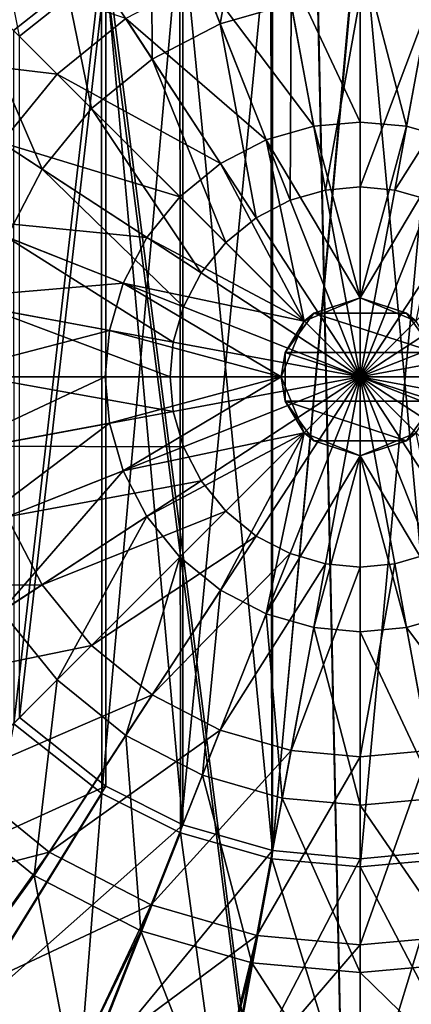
# Model space of a CAD drawing. Header units: metres. Extents: x -904 to 0, y -908 to 0.
# Tile 23 of 154: x -497 to -445, y -577 to -447. Entities that reach past the tile are written whole.
import ezdxf

# ---------------------------------------------------------------- set-up
doc = ezdxf.new("R2010")
doc.units = ezdxf.units.M

msp = doc.modelspace()

# ---------------------------------------------------------------- linework, layer by layer
at = {"layer": 'None012314'}
for points in [[(-470.560333, -447.127411, 2125.1875), (-479.752838, -423.907593, 2129.237793), (-465.720459, -419.872955, 2129.237793)], [(-461.176239, -444.429291, 2125.1875), (-470.560333, -447.127411, 2125.1875), (-465.720459, -419.872955, 2129.237793)], [(-479.590637, -451.805695, 2125.1875), (-493.256256, -430.903198, 2129.237793), (-479.752838, -423.907593, 2129.237793)], [(-479.590637, -451.805695, 2125.1875), (-479.752838, -423.907593, 2129.237793), (-470.560333, -447.127411, 2125.1875)], [(-493.256256, -430.903198, 2129.237793), (-487.652069, -458.354218, 2125.1875), (-505.310822, -440.695465, 2129.237793)], [(-487.652069, -458.354218, 2125.1875), (-493.256256, -430.903198, 2129.237793), (-479.590637, -451.805695, 2125.1875)], [(-452.00235, -437.136505, 2155.62085), (-462.350098, -438.085907, 2155.62085), (-452.00235, -460.170593, 2161.084717)], [(-441.654572, -438.085907, 2155.62085), (-452.00235, -437.136505, 2155.62085), (-445.845917, -460.735443, 2161.084717)], [(-452.00235, -437.136505, 2155.62085), (-452.00235, -460.170593, 2161.084717), (-445.845917, -460.735443, 2161.084717)], [(-507.919617, -438.08667, 2147.430908), (-518.19104, -450.731171, 2147.430908), (-492.213684, -453.792603, 2155.62085)], [(-507.919617, -438.08667, 2147.430908), (-492.213684, -453.792603, 2155.62085), (-483.120758, -446.406158, 2155.62085)], [(-462.350098, -438.085907, 2155.62085), (-472.934937, -441.129272, 2155.62085), (-458.158752, -460.735443, 2161.084717)], [(-462.350098, -438.085907, 2155.62085), (-458.158752, -460.735443, 2161.084717), (-452.00235, -460.170593, 2161.084717)], [(-441.654572, -438.085907, 2155.62085), (-445.845917, -460.735443, 2161.084717), (-439.548462, -462.546082, 2161.084717)], [(-505.310822, -440.695465, 2129.237793), (-494.200592, -466.415619, 2125.1875), (-515.103088, -452.750031, 2129.237793)], [(-487.652069, -458.354218, 2125.1875), (-494.200592, -466.415619, 2125.1875), (-505.310822, -440.695465, 2129.237793)], [(-472.934937, -441.129272, 2155.62085), (-483.120758, -446.406158, 2155.62085), (-464.456207, -462.546082, 2161.084717)], [(-472.934937, -441.129272, 2155.62085), (-464.456207, -462.546082, 2161.084717), (-458.158752, -460.735443, 2161.084717)], [(-461.176239, -444.429291, 2125.1875), (-452.00235, -443.587616, 2125.1875), (-456.594055, -469.190948, 2122.751953)], [(-452.00235, -443.587616, 2125.1875), (-452.00235, -468.769684, 2122.751953), (-456.594055, -469.190948, 2122.751953)], [(-452.00235, -443.587616, 2125.1875), (-442.82843, -444.429291, 2125.1875), (-452.00235, -468.769684, 2122.751953)], [(-461.176239, -444.429291, 2125.1875), (-461.290955, -470.541412, 2122.751953), (-470.560333, -447.127411, 2125.1875)], [(-461.176239, -444.429291, 2125.1875), (-456.594055, -469.190948, 2122.751953), (-461.290955, -470.541412, 2122.751953)], [(-442.82843, -444.429291, 2125.1875), (-447.410645, -469.190948, 2122.751953), (-452.00235, -468.769684, 2122.751953)], [(-442.82843, -444.429291, 2125.1875), (-433.444366, -447.127411, 2125.1875), (-447.410645, -469.190948, 2122.751953)], [(-483.120758, -446.406158, 2155.62085), (-492.213684, -453.792603, 2155.62085), (-470.516266, -465.685577, 2161.084717)], [(-483.120758, -446.406158, 2155.62085), (-470.516266, -465.685577, 2161.084717), (-464.456207, -462.546082, 2161.084717)], [(-465.810791, -472.882965, 2122.751953), (-479.590637, -451.805695, 2125.1875), (-470.560333, -447.127411, 2125.1875)], [(-461.290955, -470.541412, 2122.751953), (-465.810791, -472.882965, 2122.751953), (-470.560333, -447.127411, 2125.1875)], [(-433.444366, -447.127411, 2125.1875), (-442.713745, -470.541412, 2122.751953), (-447.410645, -469.190948, 2122.751953)], [(-492.213684, -453.792603, 2155.62085), (-518.19104, -450.731171, 2147.430908), (-499.600128, -462.885529, 2155.62085)], [(-469.845673, -476.160614, 2122.751953), (-487.652069, -458.354218, 2125.1875), (-479.590637, -451.805695, 2125.1875)], [(-469.845673, -476.160614, 2122.751953), (-479.590637, -451.805695, 2125.1875), (-465.810791, -472.882965, 2122.751953)], [(-494.200592, -466.415619, 2125.1875), (-498.878845, -475.445953, 2125.1875), (-515.103088, -452.750031, 2129.237793)], [(-475.926117, -470.080139, 2161.084717), (-492.213684, -453.792603, 2155.62085), (-499.600128, -462.885529, 2155.62085)], [(-470.516266, -465.685577, 2161.084717), (-492.213684, -453.792603, 2155.62085), (-475.926117, -470.080139, 2161.084717)], [(-494.200592, -466.415619, 2125.1875), (-487.652069, -458.354218, 2125.1875), (-473.123322, -480.195496, 2122.751953)], [(-473.123322, -480.195496, 2122.751953), (-487.652069, -458.354218, 2125.1875), (-469.845673, -476.160614, 2122.751953)], [(-458.158752, -460.735443, 2161.084717), (-464.456207, -462.546082, 2161.084717), (-452.00235, -483.523987, 2163.735107)], [(-452.00235, -460.170593, 2161.084717), (-458.158752, -460.735443, 2161.084717), (-452.00235, -483.523987, 2163.735107)], [(-445.845917, -460.735443, 2161.084717), (-452.00235, -460.170593, 2161.084717), (-452.00235, -483.523987, 2163.735107)], [(-445.845917, -460.735443, 2161.084717), (-452.00235, -483.523987, 2163.735107), (-439.548462, -462.546082, 2161.084717)], [(-464.456207, -462.546082, 2161.084717), (-470.516266, -465.685577, 2161.084717), (-459.412781, -486.593506, 2163.735107)], [(-452.00235, -483.523987, 2163.735107), (-464.456207, -462.546082, 2161.084717), (-459.412781, -486.593506, 2163.735107)], [(-452.00235, -483.523987, 2163.735107), (-444.591888, -486.593506, 2163.735107), (-439.548462, -462.546082, 2161.084717)], [(-480.320709, -475.48999, 2161.084717), (-499.600128, -462.885529, 2155.62085), (-504.877014, -473.07135, 2155.62085)], [(-480.320709, -475.48999, 2161.084717), (-475.926117, -470.080139, 2161.084717), (-499.600128, -462.885529, 2155.62085)], [(-498.878845, -475.445953, 2125.1875), (-494.200592, -466.415619, 2125.1875), (-475.464874, -484.715332, 2122.751953)], [(-475.464874, -484.715332, 2122.751953), (-494.200592, -466.415619, 2125.1875), (-473.123322, -480.195496, 2122.751953)], [(-459.412781, -486.593506, 2163.735107), (-470.516266, -465.685577, 2161.084717), (-475.926117, -470.080139, 2161.084717)], [(-456.594055, -469.190948, 2122.751953), (-452.00235, -494.003937, 2121.941162), (-461.290955, -470.541412, 2122.751953)], [(-456.594055, -469.190948, 2122.751953), (-452.00235, -468.769684, 2122.751953), (-452.00235, -494.003937, 2121.941162)], [(-452.00235, -468.769684, 2122.751953), (-447.410645, -469.190948, 2122.751953), (-452.00235, -494.003937, 2121.941162)], [(-447.410645, -469.190948, 2122.751953), (-442.713745, -470.541412, 2122.751953), (-452.00235, -494.003937, 2121.941162)], [(-475.926117, -470.080139, 2161.084717), (-480.320709, -475.48999, 2161.084717), (-459.412781, -486.593506, 2163.735107)], [(-461.290955, -470.541412, 2122.751953), (-452.00235, -494.003937, 2121.941162), (-465.810791, -472.882965, 2122.751953)], [(-452.00235, -494.003937, 2121.941162), (-442.713745, -470.541412, 2122.751953), (-438.193909, -472.882965, 2122.751953)], [(-504.877014, -473.07135, 2155.62085), (-507.92038, -483.656158, 2155.62085), (-483.460205, -481.550079, 2161.084717)], [(-483.460205, -481.550079, 2161.084717), (-480.320709, -475.48999, 2161.084717), (-504.877014, -473.07135, 2155.62085)], [(-452.00235, -494.003937, 2121.941162), (-469.845673, -476.160614, 2122.751953), (-465.810791, -472.882965, 2122.751953)], [(-434.159027, -476.160614, 2122.751953), (-452.00235, -494.003937, 2121.941162), (-438.193909, -472.882965, 2122.751953)], [(-476.815338, -489.412231, 2122.751953), (-501.576996, -484.830017, 2125.1875), (-498.878845, -475.445953, 2125.1875)], [(-476.815338, -489.412231, 2122.751953), (-498.878845, -475.445953, 2125.1875), (-475.464874, -484.715332, 2122.751953)], [(-480.320709, -475.48999, 2161.084717), (-483.460205, -481.550079, 2161.084717), (-459.412781, -486.593506, 2163.735107)], [(-452.00235, -494.003937, 2121.941162), (-473.123322, -480.195496, 2122.751953), (-469.845673, -476.160614, 2122.751953)], [(-430.881378, -480.195496, 2122.751953), (-452.00235, -494.003937, 2121.941162), (-434.159027, -476.160614, 2122.751953)], [(-475.464874, -484.715332, 2122.751953), (-473.123322, -480.195496, 2122.751953), (-452.00235, -494.003937, 2121.941162)], [(-430.881378, -480.195496, 2122.751953), (-428.539825, -484.715332, 2122.751953), (-452.00235, -494.003937, 2121.941162)], [(-507.92038, -483.656158, 2155.62085), (-485.270844, -487.847534, 2161.084717), (-483.460205, -481.550079, 2161.084717)], [(-483.460205, -481.550079, 2161.084717), (-485.270844, -487.847534, 2161.084717), (-462.482269, -494.003937, 2163.735107)], [(-459.412781, -486.593506, 2163.735107), (-483.460205, -481.550079, 2161.084717), (-462.482269, -494.003937, 2163.735107)], [(-452.00235, -483.523987, 2163.735107), (-459.412781, -486.593506, 2163.735107), (-458.162292, -485.525482, 2192.399902)], [(-452.00235, -483.523987, 2192.399902), (-452.00235, -483.523987, 2163.735107), (-458.162292, -485.525482, 2192.399902)], [(-452.00235, -483.523987, 2192.399902), (-458.162292, -485.525482, 2192.399902), (-445.842377, -485.525482, 2192.399902)], [(-452.00235, -483.523987, 2192.399902), (-445.842377, -485.525482, 2192.399902), (-452.00235, -483.523987, 2163.735107)], [(-445.842377, -485.525482, 2192.399902), (-444.591888, -486.593506, 2163.735107), (-452.00235, -483.523987, 2163.735107)], [(-508.869781, -494.003937, 2155.62085), (-485.270844, -487.847534, 2161.084717), (-507.92038, -483.656158, 2155.62085)], [(-477.236603, -494.003937, 2122.751953), (-502.418671, -494.003937, 2125.1875), (-501.576996, -484.830017, 2125.1875)], [(-477.236603, -494.003937, 2122.751953), (-501.576996, -484.830017, 2125.1875), (-476.815338, -489.412231, 2122.751953)], [(-476.815338, -489.412231, 2122.751953), (-475.464874, -484.715332, 2122.751953), (-452.00235, -494.003937, 2121.941162)], [(-428.539825, -484.715332, 2122.751953), (-427.189362, -489.412231, 2122.751953), (-452.00235, -494.003937, 2121.941162)], [(-458.162292, -485.525482, 2192.399902), (-459.412781, -486.593506, 2163.735107), (-461.96936, -490.765472, 2192.399902)], [(-458.162292, -485.525482, 2192.399902), (-461.96936, -490.765472, 2192.399902), (-442.035339, -490.765472, 2192.399902)], [(-458.162292, -485.525482, 2192.399902), (-442.035339, -490.765472, 2192.399902), (-445.842377, -485.525482, 2192.399902)], [(-445.842377, -485.525482, 2192.399902), (-442.035339, -490.765472, 2192.399902), (-444.591888, -486.593506, 2163.735107)], [(-459.412781, -486.593506, 2163.735107), (-462.482269, -494.003937, 2163.735107), (-461.96936, -490.765472, 2192.399902)], [(-485.270844, -487.847534, 2161.084717), (-508.869781, -494.003937, 2155.62085), (-485.835693, -494.003937, 2161.084717)], [(-462.482269, -494.003937, 2163.735107), (-485.270844, -487.847534, 2161.084717), (-485.835693, -494.003937, 2161.084717)], [(-452.00235, -494.003937, 2121.941162), (-477.236603, -494.003937, 2122.751953), (-476.815338, -489.412231, 2122.751953)], [(-452.00235, -494.003937, 2121.941162), (-427.189362, -489.412231, 2122.751953), (-426.768066, -494.003937, 2122.751953)], [(-461.96936, -490.765472, 2192.399902), (-462.482269, -494.003937, 2163.735107), (-461.96936, -497.242432, 2192.399902)], [(-461.96936, -490.765472, 2192.399902), (-442.035339, -497.242432, 2192.399902), (-442.035339, -490.765472, 2192.399902)], [(-461.96936, -490.765472, 2192.399902), (-461.96936, -497.242432, 2192.399902), (-442.035339, -497.242432, 2192.399902)], [(-508.869781, -494.003937, 2155.62085), (-507.92038, -504.351715, 2155.62085), (-485.835693, -494.003937, 2161.084717)], [(-507.92038, -504.351715, 2155.62085), (-485.270844, -500.16037, 2161.084717), (-485.835693, -494.003937, 2161.084717)], [(-476.815338, -498.595642, 2122.751953), (-502.418671, -494.003937, 2125.1875), (-477.236603, -494.003937, 2122.751953)], [(-501.576996, -503.177856, 2125.1875), (-502.418671, -494.003937, 2125.1875), (-476.815338, -498.595642, 2122.751953)], [(-485.835693, -494.003937, 2161.084717), (-485.270844, -500.16037, 2161.084717), (-462.482269, -494.003937, 2163.735107)], [(-485.270844, -500.16037, 2161.084717), (-483.460205, -506.457825, 2161.084717), (-462.482269, -494.003937, 2163.735107)], [(-462.482269, -494.003937, 2163.735107), (-483.460205, -506.457825, 2161.084717), (-459.412781, -501.414368, 2163.735107)], [(-452.00235, -494.003937, 2121.941162), (-476.815338, -498.595642, 2122.751953), (-477.236603, -494.003937, 2122.751953)], [(-475.464874, -503.292542, 2122.751953), (-476.815338, -498.595642, 2122.751953), (-452.00235, -494.003937, 2121.941162)], [(-473.123322, -507.812378, 2122.751953), (-475.464874, -503.292542, 2122.751953), (-452.00235, -494.003937, 2121.941162)], [(-473.123322, -507.812378, 2122.751953), (-452.00235, -494.003937, 2121.941162), (-469.845673, -511.84726, 2122.751953)], [(-469.845673, -511.84726, 2122.751953), (-452.00235, -494.003937, 2121.941162), (-465.810791, -515.124939, 2122.751953)], [(-452.00235, -494.003937, 2121.941162), (-461.290955, -517.466492, 2122.751953), (-465.810791, -515.124939, 2122.751953)], [(-462.482269, -494.003937, 2163.735107), (-459.412781, -501.414368, 2163.735107), (-461.96936, -497.242432, 2192.399902)], [(-456.594055, -518.816956, 2122.751953), (-461.290955, -517.466492, 2122.751953), (-452.00235, -494.003937, 2121.941162)], [(-452.00235, -519.23822, 2122.751953), (-456.594055, -518.816956, 2122.751953), (-452.00235, -494.003937, 2121.941162)], [(-447.410645, -518.816956, 2122.751953), (-452.00235, -519.23822, 2122.751953), (-452.00235, -494.003937, 2121.941162)], [(-452.00235, -494.003937, 2121.941162), (-426.768066, -494.003937, 2122.751953), (-427.189362, -498.595642, 2122.751953)], [(-427.189362, -498.595642, 2122.751953), (-428.539825, -503.292542, 2122.751953), (-452.00235, -494.003937, 2121.941162)], [(-428.539825, -503.292542, 2122.751953), (-430.881378, -507.812378, 2122.751953), (-452.00235, -494.003937, 2121.941162)], [(-452.00235, -494.003937, 2121.941162), (-434.159027, -511.84726, 2122.751953), (-438.193909, -515.124939, 2122.751953)], [(-434.159027, -511.84726, 2122.751953), (-452.00235, -494.003937, 2121.941162), (-430.881378, -507.812378, 2122.751953)], [(-447.410645, -518.816956, 2122.751953), (-452.00235, -494.003937, 2121.941162), (-442.713745, -517.466492, 2122.751953)], [(-442.713745, -517.466492, 2122.751953), (-452.00235, -494.003937, 2121.941162), (-438.193909, -515.124939, 2122.751953)], [(-461.96936, -497.242432, 2192.399902), (-459.412781, -501.414368, 2163.735107), (-458.162292, -502.482391, 2192.399902)], [(-461.96936, -497.242432, 2192.399902), (-445.842377, -502.482391, 2192.399902), (-442.035339, -497.242432, 2192.399902)], [(-461.96936, -497.242432, 2192.399902), (-458.162292, -502.482391, 2192.399902), (-445.842377, -502.482391, 2192.399902)], [(-442.035339, -497.242432, 2192.399902), (-445.842377, -502.482391, 2192.399902), (-444.591888, -501.414368, 2163.735107)], [(-476.815338, -498.595642, 2122.751953), (-475.464874, -503.292542, 2122.751953), (-501.576996, -503.177856, 2125.1875)], [(-485.270844, -500.16037, 2161.084717), (-507.92038, -504.351715, 2155.62085), (-504.877014, -514.936523, 2155.62085)], [(-483.460205, -506.457825, 2161.084717), (-485.270844, -500.16037, 2161.084717), (-504.877014, -514.936523, 2155.62085)], [(-483.460205, -506.457825, 2161.084717), (-480.320709, -512.517883, 2161.084717), (-459.412781, -501.414368, 2163.735107)], [(-459.412781, -501.414368, 2163.735107), (-480.320709, -512.517883, 2161.084717), (-475.926117, -517.927734, 2161.084717)], [(-459.412781, -501.414368, 2163.735107), (-475.926117, -517.927734, 2161.084717), (-470.516266, -522.322327, 2161.084717)], [(-464.456207, -525.461792, 2161.084717), (-459.412781, -501.414368, 2163.735107), (-470.516266, -522.322327, 2161.084717)], [(-452.00235, -504.483887, 2163.735107), (-459.412781, -501.414368, 2163.735107), (-464.456207, -525.461792, 2161.084717)], [(-459.412781, -501.414368, 2163.735107), (-452.00235, -504.483887, 2163.735107), (-458.162292, -502.482391, 2192.399902)], [(-452.00235, -504.483887, 2163.735107), (-439.548462, -525.461792, 2161.084717), (-444.591888, -501.414368, 2163.735107)], [(-445.842377, -502.482391, 2192.399902), (-452.00235, -504.483887, 2163.735107), (-444.591888, -501.414368, 2163.735107)], [(-475.464874, -503.292542, 2122.751953), (-498.878845, -512.561951, 2125.1875), (-501.576996, -503.177856, 2125.1875)], [(-458.162292, -502.482391, 2192.399902), (-452.00235, -504.483887, 2163.735107), (-452.00235, -504.483887, 2192.399902)], [(-458.162292, -502.482391, 2192.399902), (-452.00235, -504.483887, 2192.399902), (-445.842377, -502.482391, 2192.399902)], [(-445.842377, -502.482391, 2192.399902), (-452.00235, -504.483887, 2192.399902), (-452.00235, -504.483887, 2163.735107)], [(-498.878845, -512.561951, 2125.1875), (-475.464874, -503.292542, 2122.751953), (-473.123322, -507.812378, 2122.751953)], [(-458.158752, -527.272461, 2161.084717), (-452.00235, -504.483887, 2163.735107), (-464.456207, -525.461792, 2161.084717)], [(-458.158752, -527.272461, 2161.084717), (-452.00235, -527.83728, 2161.084717), (-452.00235, -504.483887, 2163.735107)], [(-452.00235, -527.83728, 2161.084717), (-445.845917, -527.272461, 2161.084717), (-452.00235, -504.483887, 2163.735107)], [(-445.845917, -527.272461, 2161.084717), (-439.548462, -525.461792, 2161.084717), (-452.00235, -504.483887, 2163.735107)], [(-504.877014, -514.936523, 2155.62085), (-499.600128, -525.122375, 2155.62085), (-483.460205, -506.457825, 2161.084717)], [(-499.600128, -525.122375, 2155.62085), (-480.320709, -512.517883, 2161.084717), (-483.460205, -506.457825, 2161.084717)], [(-494.200592, -521.592224, 2125.1875), (-498.878845, -512.561951, 2125.1875), (-473.123322, -507.812378, 2122.751953)], [(-494.200592, -521.592224, 2125.1875), (-473.123322, -507.812378, 2122.751953), (-469.845673, -511.84726, 2122.751953)], [(-494.200592, -521.592224, 2125.1875), (-469.845673, -511.84726, 2122.751953), (-487.652069, -529.653687, 2125.1875)], [(-469.845673, -511.84726, 2122.751953), (-465.810791, -515.124939, 2122.751953), (-487.652069, -529.653687, 2125.1875)], [(-522.098694, -521.754456, 2129.237793), (-498.878845, -512.561951, 2125.1875), (-494.200592, -521.592224, 2125.1875)], [(-492.213684, -534.215271, 2155.62085), (-480.320709, -512.517883, 2161.084717), (-499.600128, -525.122375, 2155.62085)], [(-480.320709, -512.517883, 2161.084717), (-492.213684, -534.215271, 2155.62085), (-475.926117, -517.927734, 2161.084717)], [(-465.810791, -515.124939, 2122.751953), (-479.590637, -536.202209, 2125.1875), (-487.652069, -529.653687, 2125.1875)], [(-461.290955, -517.466492, 2122.751953), (-479.590637, -536.202209, 2125.1875), (-465.810791, -515.124939, 2122.751953)], [(-470.560333, -540.880432, 2125.1875), (-479.590637, -536.202209, 2125.1875), (-461.290955, -517.466492, 2122.751953)], [(-470.560333, -540.880432, 2125.1875), (-461.290955, -517.466492, 2122.751953), (-456.594055, -518.816956, 2122.751953)], [(-442.82843, -543.578613, 2125.1875), (-447.410645, -518.816956, 2122.751953), (-442.713745, -517.466492, 2122.751953)], [(-475.926117, -517.927734, 2161.084717), (-492.213684, -534.215271, 2155.62085), (-483.120758, -541.601746, 2155.62085)], [(-470.516266, -522.322327, 2161.084717), (-475.926117, -517.927734, 2161.084717), (-483.120758, -541.601746, 2155.62085)], [(-461.176239, -543.578613, 2125.1875), (-470.560333, -540.880432, 2125.1875), (-456.594055, -518.816956, 2122.751953)], [(-461.176239, -543.578613, 2125.1875), (-456.594055, -518.816956, 2122.751953), (-452.00235, -519.23822, 2122.751953)], [(-442.82843, -543.578613, 2125.1875), (-452.00235, -544.420288, 2125.1875), (-447.410645, -518.816956, 2122.751953)], [(-452.00235, -544.420288, 2125.1875), (-452.00235, -519.23822, 2122.751953), (-447.410645, -518.816956, 2122.751953)], [(-452.00235, -544.420288, 2125.1875), (-461.176239, -543.578613, 2125.1875), (-452.00235, -519.23822, 2122.751953)], [(-515.103088, -535.257874, 2129.237793), (-522.098694, -521.754456, 2129.237793), (-494.200592, -521.592224, 2125.1875)], [(-494.200592, -521.592224, 2125.1875), (-487.652069, -529.653687, 2125.1875), (-515.103088, -535.257874, 2129.237793)], [(-470.516266, -522.322327, 2161.084717), (-483.120758, -541.601746, 2155.62085), (-472.934937, -546.878601, 2155.62085)], [(-464.456207, -525.461792, 2161.084717), (-470.516266, -522.322327, 2161.084717), (-472.934937, -546.878601, 2155.62085)], [(-507.919617, -549.921204, 2147.430908), (-492.213684, -534.215271, 2155.62085), (-499.600128, -525.122375, 2155.62085)], [(-472.934937, -546.878601, 2155.62085), (-462.350098, -549.921997, 2155.62085), (-464.456207, -525.461792, 2161.084717)], [(-462.350098, -549.921997, 2155.62085), (-458.158752, -527.272461, 2161.084717), (-464.456207, -525.461792, 2161.084717)], [(-431.069733, -546.878601, 2155.62085), (-439.548462, -525.461792, 2161.084717), (-445.845917, -527.272461, 2161.084717)], [(-462.350098, -549.921997, 2155.62085), (-452.00235, -550.871399, 2155.62085), (-458.158752, -527.272461, 2161.084717)], [(-452.00235, -550.871399, 2155.62085), (-452.00235, -527.83728, 2161.084717), (-458.158752, -527.272461, 2161.084717)], [(-441.654572, -549.921997, 2155.62085), (-445.845917, -527.272461, 2161.084717), (-452.00235, -527.83728, 2161.084717)], [(-452.00235, -550.871399, 2155.62085), (-441.654572, -549.921997, 2155.62085), (-452.00235, -527.83728, 2161.084717)], [(-441.654572, -549.921997, 2155.62085), (-431.069733, -546.878601, 2155.62085), (-445.845917, -527.272461, 2161.084717)], [(-487.652069, -529.653687, 2125.1875), (-505.310822, -547.312439, 2129.237793), (-515.103088, -535.257874, 2129.237793)], [(-479.590637, -536.202209, 2125.1875), (-505.310822, -547.312439, 2129.237793), (-487.652069, -529.653687, 2125.1875)], [(-492.213684, -534.215271, 2155.62085), (-507.919617, -549.921204, 2147.430908), (-495.275116, -560.192688, 2147.430908)], [(-483.120758, -541.601746, 2155.62085), (-492.213684, -534.215271, 2155.62085), (-495.275116, -560.192688, 2147.430908)], [(-493.256256, -557.104675, 2129.237793), (-505.310822, -547.312439, 2129.237793), (-479.590637, -536.202209, 2125.1875)], [(-493.256256, -557.104675, 2129.237793), (-479.590637, -536.202209, 2125.1875), (-470.560333, -540.880432, 2125.1875)], [(-479.752838, -564.100281, 2129.237793), (-493.256256, -557.104675, 2129.237793), (-470.560333, -540.880432, 2125.1875)], [(-479.752838, -564.100281, 2129.237793), (-470.560333, -540.880432, 2125.1875), (-461.176239, -543.578613, 2125.1875)], [(-483.120758, -541.601746, 2155.62085), (-495.275116, -560.192688, 2147.430908), (-481.11087, -567.53064, 2147.430908)], [(-472.934937, -546.878601, 2155.62085), (-483.120758, -541.601746, 2155.62085), (-481.11087, -567.53064, 2147.430908)], [(-465.720459, -568.134949, 2129.237793), (-479.752838, -564.100281, 2129.237793), (-461.176239, -543.578613, 2125.1875)], [(-465.720459, -568.134949, 2129.237793), (-461.176239, -543.578613, 2125.1875), (-452.00235, -544.420288, 2125.1875)], [(-438.28421, -568.134949, 2129.237793), (-452.00235, -569.393555, 2129.237793), (-442.82843, -543.578613, 2125.1875)], [(-452.00235, -569.393555, 2129.237793), (-452.00235, -544.420288, 2125.1875), (-442.82843, -543.578613, 2125.1875)], [(-452.00235, -569.393555, 2129.237793), (-465.720459, -568.134949, 2129.237793), (-452.00235, -544.420288, 2125.1875)], [(-522.713013, -564.7146, 2134.872803), (-505.310822, -547.312439, 2129.237793), (-493.256256, -557.104675, 2129.237793)], [(-481.11087, -567.53064, 2147.430908), (-466.391785, -571.762695, 2147.430908), (-472.934937, -546.878601, 2155.62085)], [(-466.391785, -571.762695, 2147.430908), (-462.350098, -549.921997, 2155.62085), (-472.934937, -546.878601, 2155.62085)], [(-507.919617, -549.921204, 2147.430908), (-507.559357, -577.150879, 2136.720459), (-495.275116, -560.192688, 2147.430908)], [(-466.391785, -571.762695, 2147.430908), (-452.00235, -573.082886, 2147.430908), (-462.350098, -549.921997, 2155.62085)], [(-452.00235, -573.082886, 2147.430908), (-452.00235, -550.871399, 2155.62085), (-462.350098, -549.921997, 2155.62085)], [(-437.612885, -571.762695, 2147.430908), (-441.654572, -549.921997, 2155.62085), (-452.00235, -550.871399, 2155.62085)], [(-452.00235, -573.082886, 2147.430908), (-437.612885, -571.762695, 2147.430908), (-452.00235, -550.871399, 2155.62085)], [(-507.559357, -577.150879, 2134.872803), (-522.713013, -564.7146, 2134.872803), (-493.256256, -557.104675, 2129.237793)], [(-507.559357, -577.150879, 2134.872803), (-493.256256, -557.104675, 2129.237793), (-479.752838, -564.100281, 2129.237793)], [(-507.559357, -577.150879, 2136.720459), (-490.270691, -586.391907, 2136.720459), (-495.275116, -560.192688, 2147.430908)], [(-495.275116, -560.192688, 2147.430908), (-490.270691, -586.391907, 2136.720459), (-481.11087, -567.53064, 2147.430908)], [(-490.270691, -586.391907, 2134.872803), (-507.559357, -577.150879, 2134.872803), (-479.752838, -564.100281, 2129.237793)], [(-490.270691, -586.391907, 2134.872803), (-479.752838, -564.100281, 2129.237793), (-465.720459, -568.134949, 2129.237793)], [(-490.270691, -586.391907, 2136.720459), (-471.511383, -592.082458, 2136.720459), (-481.11087, -567.53064, 2147.430908)], [(-471.511383, -592.082458, 2134.872803), (-490.270691, -586.391907, 2134.872803), (-465.720459, -568.134949, 2129.237793)], [(-481.11087, -567.53064, 2147.430908), (-471.511383, -592.082458, 2136.720459), (-466.391785, -571.762695, 2147.430908)], [(-471.511383, -592.082458, 2134.872803), (-465.720459, -568.134949, 2129.237793), (-452.00235, -569.393555, 2129.237793)], [(-432.493317, -592.082458, 2134.872803), (-452.00235, -594.003967, 2134.872803), (-438.28421, -568.134949, 2129.237793)], [(-438.28421, -568.134949, 2129.237793), (-452.00235, -594.003967, 2134.872803), (-452.00235, -569.393555, 2129.237793)], [(-452.00235, -594.003967, 2134.872803), (-471.511383, -592.082458, 2134.872803), (-452.00235, -569.393555, 2129.237793)], [(-471.511383, -592.082458, 2136.720459), (-452.00235, -594.003967, 2136.720459), (-466.391785, -571.762695, 2147.430908)], [(-466.391785, -571.762695, 2147.430908), (-452.00235, -594.003967, 2136.720459), (-452.00235, -573.082886, 2147.430908)], [(-432.493317, -592.082458, 2136.720459), (-437.612885, -571.762695, 2147.430908), (-452.00235, -573.082886, 2147.430908)], [(-452.00235, -594.003967, 2136.720459), (-432.493317, -592.082458, 2136.720459), (-452.00235, -573.082886, 2147.430908)], [(-507.559357, -577.150879, 2134.872803), (-490.270691, -586.391907, 2134.872803), (-507.559357, -577.150879, 2136.720459)], [(-490.270691, -586.391907, 2134.872803), (-490.270691, -586.391907, 2136.720459), (-507.559357, -577.150879, 2136.720459)]]:
    msp.add_3dface(points, dxfattribs=at)
at = {"layer": 'None012346'}
for points in [[(-532.85614, -69.952972, 123.649483), (-465.701691, -69.252586, 123.667824), (-452.00235, -701.143799, 107.12117)], [(-452.00235, -701.143799, 107.12117), (-465.701691, -69.252586, 123.667824), (-71.672775, -399.771973, 115.012871)], [(-845.314697, -356.196716, 116.153923), (-532.85614, -69.952972, 123.649483), (-452.00235, -701.143799, 107.12117)], [(-533.266968, -71.798462, 126.602188), (-842.800293, -356.543121, 119.145882), (-452.00235, -703.006531, 110.073418)], [(-452.00235, -703.006531, 110.073418), (-465.757965, -71.129059, 126.619713), (-533.266968, -71.798462, 126.602188)], [(-73.59713, -399.498657, 118.021057), (-465.757965, -71.129059, 126.619713), (-452.00235, -703.006531, 110.073418)], [(-844.886475, -445.980347, 113.802856), (-845.314697, -356.196716, 116.153923), (-452.00235, -701.143799, 107.12117)], [(-842.800293, -356.543121, 119.145882), (-842.353821, -446.758545, 116.783508), (-452.00235, -703.006531, 110.073418)], [(-75.414772, -432.511597, 117.156578), (-73.59713, -399.498657, 118.021057), (-452.00235, -703.006531, 110.073418)], [(-71.672775, -399.771973, 115.012871), (-73.531425, -432.316986, 114.160645), (-452.00235, -701.143799, 107.12117)], [(-73.531425, -432.316986, 114.160645), (-74.874588, -464.850952, 113.308716), (-452.00235, -701.143799, 107.12117)], [(-75.414772, -432.511597, 117.156578), (-452.00235, -703.006531, 110.073418), (-76.726997, -465.369781, 116.296158)], [(-464.463654, -702.286743, 107.09124), (-843.877563, -490.322754, 112.641716), (-844.886475, -445.980347, 113.802856)], [(-464.463654, -702.286743, 107.09124), (-844.886475, -445.980347, 113.802856), (-452.00235, -701.143799, 107.12117)], [(-452.00235, -703.006531, 110.073418), (-842.353821, -446.758545, 116.783508), (-464.138885, -704.11969, 110.044273)], [(-842.353821, -446.758545, 116.783508), (-841.376831, -491.281616, 115.61763), (-464.138885, -704.11969, 110.044273)], [(-452.00235, -701.143799, 107.12117), (-74.874588, -464.850952, 113.308716), (-439.541016, -702.286743, 107.09124)], [(-452.00235, -703.006531, 110.073418), (-439.865814, -704.11969, 110.044273), (-76.726997, -465.369781, 116.296158)], [(-842.35553, -534.305054, 111.489998), (-843.877563, -490.322754, 112.641716), (-464.463654, -702.286743, 107.09124)], [(-464.138885, -704.11969, 110.044273), (-841.376831, -491.281616, 115.61763), (-839.916687, -535.261536, 114.465981)], [(-840.328796, -577.997498, 110.345871), (-842.35553, -534.305054, 111.489998), (-477.209106, -705.950073, 106.995316)], [(-477.209106, -705.950073, 106.995316), (-842.35553, -534.305054, 111.489998), (-464.463654, -702.286743, 107.09124)], [(-464.138885, -704.11969, 110.044273), (-839.916687, -535.261536, 114.465981), (-476.552124, -707.6875, 109.950844)], [(-839.916687, -535.261536, 114.465981), (-837.653748, -585.240784, 113.157227), (-476.552124, -707.6875, 109.950844)]]:
    msp.add_3dface(points, dxfattribs=at)
at = {"layer": 'None012347'}
for points in [[(-485.743927, -439.671112, 2167.144043), (-497.227051, -448.779236, 2167.144043), (-505.222107, -408.272064, 2137.627441)], [(-524.15448, -421.907318, 2140.483643), (-498.016846, -448.024811, 2170), (-486.329651, -438.749542, 2170)], [(-463.844177, -430.041565, 2170), (-463.74588, -557.984436, 2170), (-452.00235, -428.95462, 2170)], [(-463.74588, -557.984436, 2170), (-452.00235, -559.053284, 2170), (-452.00235, -428.95462, 2170)], [(-452.00235, -428.95462, 2170), (-452.00235, -559.053284, 2170), (-440.160522, -430.041565, 2170)], [(-475.956299, -433.525665, 2170), (-475.863281, -554.518982, 2170), (-463.844177, -430.041565, 2170)], [(-475.863281, -554.518982, 2170), (-463.74588, -557.984436, 2170), (-463.844177, -430.041565, 2170)], [(-475.544189, -434.536896, 2167.144043), (-463.640594, -431.114349, 2167.144043), (-463.640594, -556.893555, 2167.144043)], [(-452.00235, -430.046539, 2167.144043), (-452.00235, -557.961365, 2167.144043), (-463.640594, -556.893555, 2167.144043)], [(-463.640594, -556.893555, 2167.144043), (-463.640594, -431.114349, 2167.144043), (-452.00235, -430.046539, 2167.144043)], [(-452.00235, -559.053284, 2170), (-440.25882, -557.984436, 2170), (-440.160522, -430.041565, 2170)], [(-440.364075, -431.114349, 2167.144043), (-440.364075, -556.893555, 2167.144043), (-452.00235, -430.046539, 2167.144043)], [(-440.364075, -556.893555, 2167.144043), (-452.00235, -557.961365, 2167.144043), (-452.00235, -430.046539, 2167.144043)], [(-486.329651, -438.749542, 2170), (-486.272858, -549.293579, 2170), (-475.956299, -433.525665, 2170)], [(-486.272858, -549.293579, 2170), (-475.863281, -554.518982, 2170), (-475.956299, -433.525665, 2170)], [(-485.743927, -439.671112, 2167.144043), (-475.544189, -434.536896, 2167.144043), (-475.544189, -553.471008, 2167.144043)], [(-475.544189, -553.471008, 2167.144043), (-475.544189, -434.536896, 2167.144043), (-463.640594, -556.893555, 2167.144043)], [(-498.016846, -448.024811, 2170), (-497.946045, -540.053772, 2170), (-486.329651, -438.749542, 2170)], [(-497.946045, -540.053772, 2170), (-486.272858, -549.293579, 2170), (-486.329651, -438.749542, 2170)], [(-485.743927, -548.336792, 2167.144043), (-497.227051, -539.228638, 2167.144043), (-485.743927, -439.671112, 2167.144043)], [(-497.227051, -539.228638, 2167.144043), (-497.227051, -448.779236, 2167.144043), (-485.743927, -439.671112, 2167.144043)], [(-485.743927, -548.336792, 2167.144043), (-485.743927, -439.671112, 2167.144043), (-475.544189, -553.471008, 2167.144043)], [(-497.227051, -539.228638, 2167.144043), (-485.743927, -548.336792, 2167.144043), (-523.354614, -565.356201, 2137.627441)], [(-505.724915, -580.708801, 2140.483643), (-486.272858, -549.293579, 2170), (-497.946045, -540.053772, 2170)], [(-485.743927, -548.336792, 2167.144043), (-505.222107, -579.73584, 2137.627441), (-523.354614, -565.356201, 2137.627441)], [(-485.743927, -548.336792, 2167.144043), (-475.544189, -553.471008, 2167.144043), (-505.222107, -579.73584, 2137.627441)], [(-505.724915, -580.708801, 2140.483643), (-489.417023, -588.893311, 2140.483643), (-486.272858, -549.293579, 2170)], [(-489.417023, -588.893311, 2140.483643), (-475.863281, -554.518982, 2170), (-486.272858, -549.293579, 2170)], [(-475.544189, -553.471008, 2167.144043), (-489.144989, -587.826782, 2137.627441), (-505.222107, -579.73584, 2137.627441)], [(-475.544189, -553.471008, 2167.144043), (-463.640594, -556.893555, 2167.144043), (-489.144989, -587.826782, 2137.627441)], [(-489.417023, -588.893311, 2140.483643), (-470.416534, -594.327271, 2140.483643), (-475.863281, -554.518982, 2170)], [(-470.416534, -594.327271, 2140.483643), (-463.74588, -557.984436, 2170), (-475.863281, -554.518982, 2170)], [(-463.640594, -556.893555, 2167.144043), (-470.364349, -593.226563, 2137.627441), (-489.144989, -587.826782, 2137.627441)], [(-470.416534, -594.327271, 2140.483643), (-452.00235, -596.003235, 2140.483643), (-463.74588, -557.984436, 2170)], [(-463.640594, -556.893555, 2167.144043), (-452.00235, -557.961365, 2167.144043), (-470.364349, -593.226563, 2137.627441)], [(-452.00235, -557.961365, 2167.144043), (-452.00235, -594.911316, 2137.627441), (-470.364349, -593.226563, 2137.627441)], [(-452.00235, -596.003235, 2140.483643), (-452.00235, -559.053284, 2170), (-463.74588, -557.984436, 2170)], [(-433.64035, -593.226563, 2137.627441), (-452.00235, -594.911316, 2137.627441), (-440.364075, -556.893555, 2167.144043)], [(-452.00235, -594.911316, 2137.627441), (-452.00235, -557.961365, 2167.144043), (-440.364075, -556.893555, 2167.144043)], [(-440.25882, -557.984436, 2170), (-452.00235, -559.053284, 2170), (-433.588135, -594.327271, 2140.483643)], [(-452.00235, -559.053284, 2170), (-452.00235, -596.003235, 2140.483643), (-433.588135, -594.327271, 2140.483643)]]:
    msp.add_3dface(points, dxfattribs=at)

doc.saveas('drawing.dxf')
